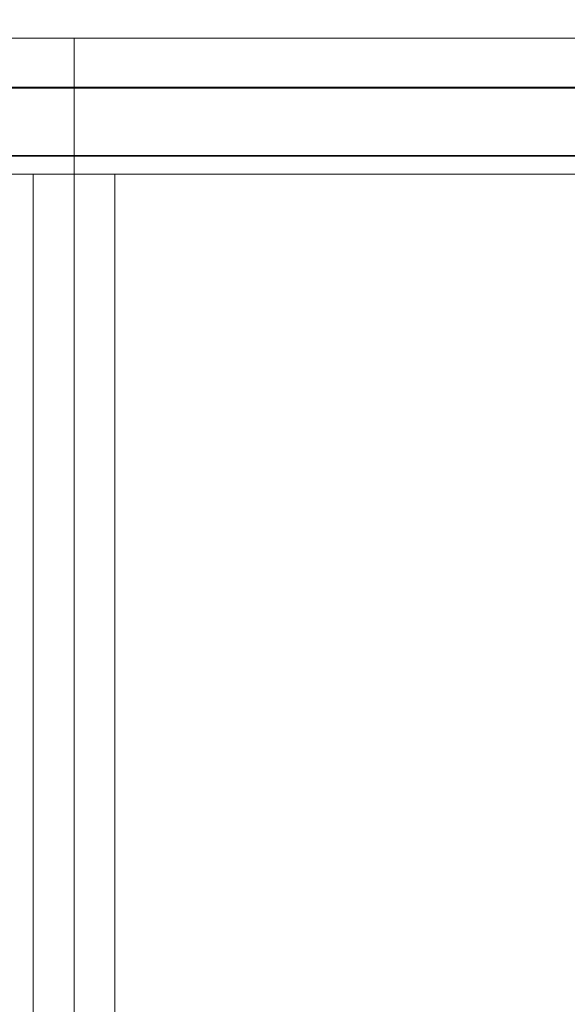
# Model space of a CAD drawing. Header units: millimetres. Extents: x 42175 to 97175, y 10092 to 468192.
# Tile 152 of 256: x 75608 to 76011, y 21353 to 22077. Entities that reach past the tile are written whole.
import ezdxf

# ---------------------------------------------------------------- set-up
doc = ezdxf.new("R2010")
doc.units = ezdxf.units.MM
doc.header["$XCLIPFRAME"] = 2
doc.linetypes.add('Dashed2cust', pattern=[50, 25, -25])
doc.layers.add('FLUID-N1', color=8, linetype='Continuous')
doc.layers.add('FLUID-N1-INS', color=8, linetype='Continuous')
picture_1 = doc.add_image_def('image2.bmp', size_in_pixel=(2333, 386))

msp = doc.modelspace()

# ---------------------------------------------------------------- linework, layer by layer
at = {"color": 8, "linetype": 'Dashed2cust', "lineweight": 35, "ltscale": 100}
for p, q in [((78910.98, 22077.35), (72970.98, 22077.35)), ((79642.98, 22077.35), (73336.98, 22077.35))]:
    msp.add_line(p, q, dxfattribs=at)
at = {"color": 8, "linetype": 'Continuous', "lineweight": 35, "ltscale": 100}
for p, q in [((77418.98, 22027.35), (75560.98, 22027.35)), ((77418.98, 22027.35), (75560.98, 22027.35)), ((77418.98, 21977.35), (75560.98, 21977.35)), ((77418.98, 21977.35), (75560.98, 21977.35))]:
    msp.add_line(p, q, dxfattribs=at)
at = {"color": 8, "linetype": 'Continuous', "lineweight": 35, "ltscale": 100, "flags": 128}
msp.add_lwpolyline([(72970.9, 22027.35), (79642.98, 22027.35), (79642.98, 21046.35), (72970.9, 21046.35)], close=True, dxfattribs=at)
at = {"layer": 'FLUID-N1', "color": 8, "linetype": 'Continuous', "lineweight": 13, "ltscale": 100}
for p, q in [((75647.98, 21963.82), (74943.98, 21963.82)), ((77147.98, 21963.82), (75647.98, 21963.82))]:
    msp.add_line(p, q, dxfattribs=at)
at = {"layer": 'FLUID-N1', "color": 8, "linetype": 'Continuous', "lineweight": 18, "ltscale": 100}
for p, q in [((75617.98, 21063.82), (75617.98, 21963.82)), ((75677.98, 21063.82), (75677.98, 21963.82))]:
    msp.add_line(p, q, dxfattribs=at)
at = {"layer": 'FLUID-N1-INS', "color": 8, "linetype": 'Continuous', "lineweight": 13, "ltscale": 100}
for p, q in [((74943.98, 22063.82), (75647.98, 22063.82)), ((75647.98, 20963.82), (75647.98, 22063.82)), ((75647.98, 20963.82), (75647.98, 22063.82)), ((75647.98, 22063.82), (77147.98, 22063.82))]:
    msp.add_line(p, q, dxfattribs=at)

# ---------------------------------------------------------------- pictures from other files: only their frames are drawn
at = {"color": 8, "lineweight": 13}
image = msp.add_image(picture_1, insert=(74040.73, 21044.06), size_in_units=(5943.45, 983.7), dxfattribs=at)
image.set_boundary_path([(-0.5, -0.5), (2332.5, 385.5)])

doc.saveas('drawing.dxf')
